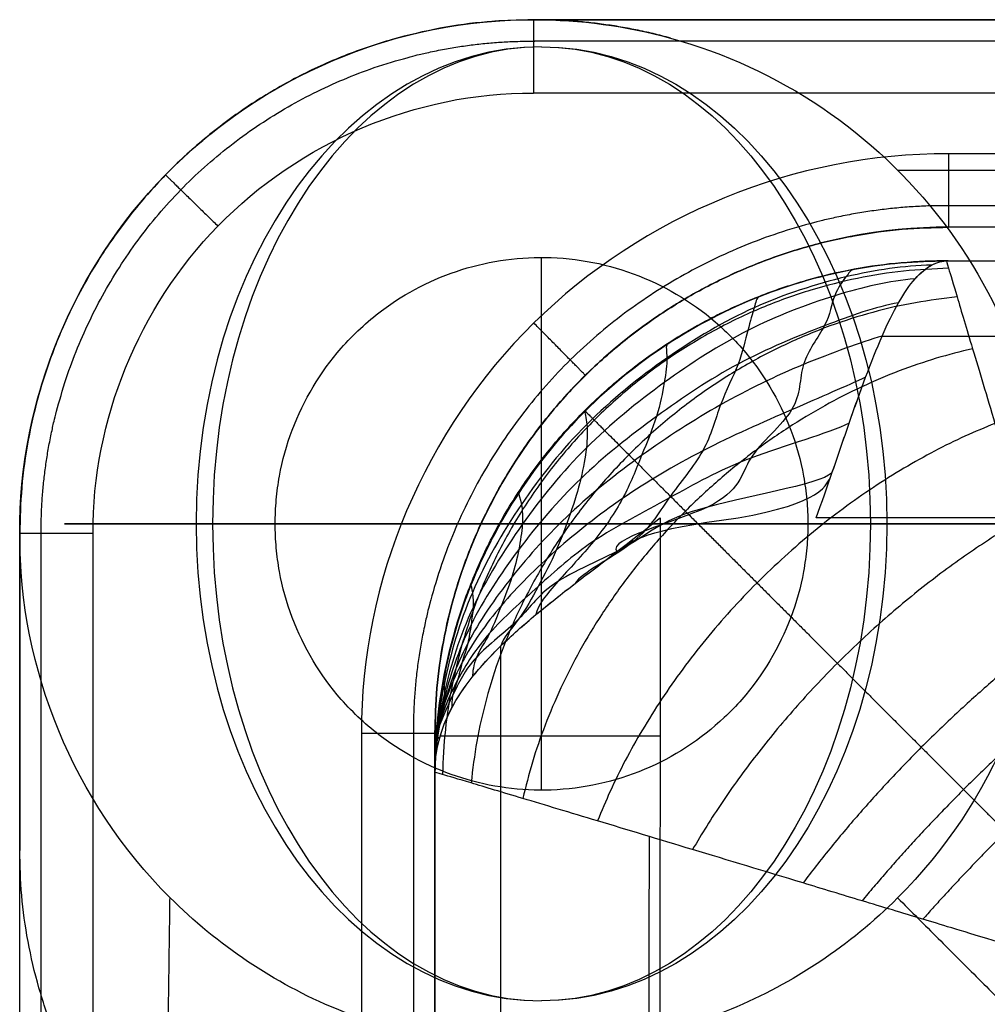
# Model space of a CAD drawing. Header units: millimetres. Extents: x -4231 to -2630, y -1831 to -1431.
# Tile 11 of 50: x -4231 to -4204, y -1458 to -1431. Entities that reach past the tile are written whole.
import ezdxf

# ---------------------------------------------------------------- set-up
doc = ezdxf.new("R2010")
doc.units = ezdxf.units.MM
for name, color, linetype, true_color in [('solide1$assis', 7, 'Continuous', 0xaeacac), ('solide1$maintien', 7, 'Continuous', 0xffffff), ('solide1$pied', 7, 'Continuous', 0xb76d09)]:
    doc.layers.add(name, color=color, linetype=linetype, true_color=true_color)

msp = doc.modelspace()

# ---------------------------------------------------------------- linework, layer by layer
at = {"layer": 'solide1$assis'}
for points, weights in [([(-4219.512, -1451.57, 981.925), (-4219.512, -1437.627, 981.925), (-4205.569, -1437.629, 981.925)], [1, 0.70707406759, 1]), ([(-4205.547, -1437.629, 939.373), (-4219.512, -1437.627, 939.373), (-4219.512, -1451.592, 939.373)], [1, 0.707074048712, 1]), ([(-4205.512, -1437.833, 985.489), (-4219.029, -1438.111, 987.872), (-4219.308, -1451.627, 985.489)], [1, 0.714460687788, 1]), ([(-4205.281, -1438.614, 989.672), (-4217.359, -1439.781, 994.115), (-4218.527, -1451.858, 989.672)], [1, 0.740747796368, 1]), ([(-4204.859, -1440.025, 993.79), (-4214.855, -1442.284, 998.997), (-4217.116, -1452.28, 993.789)], [1, 0.783338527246, 1]), ([(-4215.428, -1441.712, 981.925), (-4215.422, -1441.718, 939.683), (-4215.415, -1441.724, 897.442)], [0.853537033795, 0.853537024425, 0.853537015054]), ([(-4204.248, -1442.061, 997.619), (-4212.013, -1445.127, 1002.347), (-4215.08, -1452.892, 997.619)], [1, 0.835592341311, 1]), ([(-4203.468, -1444.651, 1000.948), (-4209.18, -1447.96, 1004.458), (-4212.49, -1453.672, 1000.947)], [1, 0.889168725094, 1]), ([(-4202.559, -1447.664, 1003.604), (-4206.508, -1450.633, 1005.724), (-4209.478, -1454.582, 1003.604)], [1, 0.936409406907, 1]), ([(-4202.071, -1449.271, 1004.642), (-4205.244, -1451.898, 1006.141), (-4207.871, -1455.07, 1004.641)], [1, 0.955877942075, 1]), ([(-4219.364, -1450.571, 895.224), (-4218.291, -1450.571, 889.231), (-4213.377, -1450.571, 889.231)], [0.925549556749, 0.750871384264, 1]), ([(-4201.572, -1450.932, 1005.488), (-4204.029, -1453.112, 1006.448), (-4206.211, -1455.569, 1005.487)], [1, 0.971923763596, 1])]:
    msp.add_rational_spline(points, weights, degree=2, dxfattribs=at)
for points, degree in [([(-4205.526, -1437.629, 897.986), (-4206.35, -1437.629, 897.941), (-4208.063, -1437.779, 897.85), (-4210.689, -1438.514, 897.714), (-4213.223, -1439.825, 897.578), (-4215.489, -1441.651, 897.442), (-4217.315, -1443.917, 897.306), (-4218.626, -1446.45, 897.169), (-4219.362, -1449.077, 897.033), (-4219.512, -1450.79, 896.942), (-4219.512, -1451.614, 896.897)], 3), ([(-4205.975, -1437.747, 896.392), (-4206.735, -1437.766, 896.257), (-4208.261, -1437.987, 896.233), (-4210.847, -1438.813, 896.273), (-4213.213, -1440.213, 896.353), (-4215.451, -1442.021, 896.46), (-4217.221, -1444.231, 896.573), (-4218.595, -1446.651, 896.697), (-4219.349, -1449.201, 896.788), (-4219.512, -1450.868, 896.838), (-4219.512, -1451.614, 896.897)], 3), ([(-4211.249, -1444.634, 889.231), (-4208.972, -1444.221, 889.231), (-4208.672, -1443.363, 889.325), (-4208.222, -1442.048, 889.786), (-4207.773, -1440.779, 890.606), (-4207.323, -1439.644, 891.75), (-4206.874, -1438.729, 893.168), (-4206.425, -1438.072, 894.754), (-4205.975, -1437.704, 896.398), (-4205.676, -1437.629, 897.47), (-4205.526, -1437.629, 897.986)], 3), ([(-4205.569, -1437.629, 981.925), (-4205.548, -1437.629, 939.955), (-4205.526, -1437.629, 897.986)], 2), ([(-4208.072, -1437.864, 897.85), (-4208.187, -1437.885, 897.402), (-4208.263, -1438.017, 896.245), (-4208.664, -1438.528, 894.514), (-4208.773, -1439.365, 892.921), (-4209.636, -1440.423, 891.518), (-4209.477, -1441.675, 890.44), (-4211.194, -1443.004, 889.669), (-4211.164, -1444.352, 889.333), (-4214.818, -1445.197, 889.344), (-4214.553, -1445.553, 889.374)], 3), ([(-4206.425, -1438.12, 894.764), (-4207.123, -1438.182, 894.571), (-4208.569, -1438.508, 894.488), (-4211.018, -1439.442, 894.657), (-4213.273, -1440.894, 894.915), (-4215.462, -1442.67, 895.302), (-4217.187, -1444.791, 895.692), (-4218.579, -1447.056, 896.139), (-4219.336, -1449.427, 896.504), (-4219.512, -1450.939, 896.747), (-4219.512, -1451.614, 896.897)], 3), ([(-4206.874, -1438.772, 893.196), (-4207.51, -1438.889, 892.972), (-4208.807, -1439.345, 892.889), (-4211.301, -1440.371, 893.146), (-4213.48, -1441.836, 893.578), (-4215.618, -1443.522, 894.191), (-4217.278, -1445.485, 894.845), (-4218.634, -1447.532, 895.583), (-4219.354, -1449.667, 896.233), (-4219.512, -1451.008, 896.664), (-4219.512, -1451.614, 896.897)], 3), ([(-4210.674, -1438.61, 897.714), (-4210.753, -1438.642, 897.327), (-4210.785, -1438.861, 896.298), (-4210.986, -1439.473, 894.644), (-4211.183, -1440.416, 893.154), (-4211.775, -1441.525, 891.791), (-4212.076, -1442.806, 890.777), (-4213.209, -1444.102, 890.017), (-4213.901, -1445.379, 889.73), (-4215.51, -1446.118, 889.75), (-4215.692, -1446.423, 889.798)], 3), ([(-4207.323, -1439.68, 891.796), (-4207.91, -1439.858, 891.574), (-4209.483, -1440.412, 891.505), (-4211.74, -1441.501, 891.805), (-4213.914, -1442.909, 892.372), (-4215.881, -1444.478, 893.166), (-4217.472, -1446.239, 894.059), (-4218.716, -1448.052, 895.054), (-4219.381, -1449.903, 895.984), (-4219.512, -1451.073, 896.591), (-4219.512, -1451.614, 896.897)], 3), ([(-4213.178, -1439.911, 897.578), (-4213.228, -1439.944, 897.256), (-4213.161, -1440.25, 896.386), (-4213.245, -1440.895, 894.909), (-4213.429, -1441.857, 893.596), (-4213.877, -1442.911, 892.355), (-4214.343, -1444.111, 891.445), (-4215.138, -1445.277, 890.72), (-4216.216, -1446.405, 890.458), (-4216.718, -1447.018, 890.447), (-4216.758, -1447.271, 890.5)], 3), ([(-4207.773, -1440.801, 890.66), (-4208.276, -1441.035, 890.469), (-4209.728, -1441.657, 890.422), (-4212.273, -1442.777, 890.765), (-4214.467, -1444.09, 891.435), (-4216.246, -1445.499, 892.35), (-4217.78, -1447.017, 893.419), (-4218.845, -1448.566, 894.604), (-4219.447, -1450.132, 895.769), (-4219.512, -1451.134, 896.529), (-4219.512, -1451.614, 896.897)], 3), ([(-4215.415, -1441.724, 897.442), (-4215.443, -1441.752, 897.184), (-4215.346, -1442.061, 896.488), (-4215.361, -1442.687, 895.284), (-4215.516, -1443.557, 894.191), (-4215.802, -1444.495, 893.139), (-4216.184, -1445.523, 892.351), (-4216.695, -1446.514, 891.712), (-4217.203, -1447.427, 891.453), (-4217.671, -1447.921, 891.43), (-4217.715, -1448.124, 891.476)], 3), ([(-4208.222, -1442.055, 889.846), (-4208.789, -1442.334, 889.708), (-4211.19, -1442.988, 889.671), (-4213.07, -1444.086, 890.039), (-4215.342, -1445.261, 890.75), (-4216.676, -1446.494, 891.743), (-4218.12, -1447.768, 892.928), (-4218.942, -1449.057, 894.247), (-4219.487, -1450.346, 895.589), (-4219.512, -1451.192, 896.477), (-4219.512, -1451.614, 896.897)], 3), ([(-4208.672, -1443.359, 889.379), (-4208.716, -1443.664, 889.307), (-4213.004, -1444.339, 889.332), (-4213.907, -1445.35, 889.728), (-4216.492, -1446.369, 890.453), (-4217.094, -1447.396, 891.454), (-4218.542, -1448.434, 892.673), (-4219.023, -1449.476, 894.034), (-4219.545, -1450.529, 895.466), (-4219.512, -1451.246, 896.436), (-4219.512, -1451.614, 896.897)], 3), ([(-4217.229, -1443.961, 897.306), (-4217.241, -1443.98, 897.112), (-4217.131, -1444.239, 896.597), (-4217.111, -1444.79, 895.689), (-4217.216, -1445.491, 894.855), (-4217.39, -1446.242, 894.045), (-4217.709, -1447.027, 893.419), (-4217.985, -1447.785, 892.906), (-4218.452, -1448.454, 892.663), (-4218.48, -1448.824, 892.638), (-4218.496, -1448.977, 892.671)], 3), ([(-4219.512, -1451.614, 896.897), (-4219.512, -1451.297, 896.404), (-4219.436, -1450.687, 895.419), (-4219.095, -1449.821, 893.987), (-4218.534, -1448.979, 892.65), (-4217.745, -1448.124, 891.439), (-4216.775, -1447.269, 890.453), (-4215.705, -1446.427, 889.752), (-4214.559, -1445.561, 889.326), (-4213.771, -1444.951, 889.231), (-4211.249, -1444.634, 889.231)], 3), ([(-4218.53, -1446.466, 897.169), (-4218.534, -1446.475, 897.04), (-4218.484, -1446.646, 896.705), (-4218.457, -1447.064, 896.12), (-4218.528, -1447.539, 895.566), (-4218.602, -1448.06, 895.026), (-4218.781, -1448.571, 894.588), (-4218.883, -1449.071, 894.224), (-4219.062, -1449.49, 894.021), (-4219.052, -1449.722, 893.985), (-4219.058, -1449.825, 894.003)], 3), ([(-4219.277, -1449.067, 897.033), (-4219.277, -1449.068, 896.97), (-4219.264, -1449.184, 896.787), (-4219.246, -1449.407, 896.501), (-4219.276, -1449.645, 896.23), (-4219.292, -1449.889, 895.974), (-4219.374, -1450.123, 895.76), (-4219.387, -1450.349, 895.576), (-4219.49, -1450.538, 895.461), (-4219.397, -1450.644, 895.421), (-4219.398, -1450.695, 895.427)], 3), ([(-4219.512, -1451.57, 981.925), (-4219.512, -1451.592, 939.411), (-4219.512, -1451.614, 896.897)], 2)]:
    msp.add_open_spline(points, degree=degree, dxfattribs=at)
for points, knots in [([(-4209.121, -1444.634, 889.231), (-4208.822, -1443.809, 889.231), (-4208.522, -1442.918, 889.419), (-4207.923, -1441.193, 890.273), (-4207.623, -1440.364, 890.941), (-4207.024, -1438.997, 892.65), (-4206.724, -1438.462, 893.686), (-4206.125, -1437.779, 895.841), (-4205.825, -1437.629, 896.955), (-4205.526, -1437.629, 897.986)], [0, 0, 0, 0, 2.894294, 2.894294, 5.788587, 5.788587, 8.682881, 8.682881, 11.577174, 11.577174, 11.577174, 11.577174]), ([(-4205.569, -1437.629, 981.925), (-4192.928, -1437.63, 981.962), (-4180.288, -1437.632, 981.998), (-4167.65, -1437.631, 982.032), (-4159.286, -1437.631, 982.054), (-4150.922, -1437.63, 982.076), (-4142.556, -1437.629, 982.097), (-4134.311, -1437.628, 982.118), (-4126.065, -1437.628, 982.138), (-4117.819, -1437.628, 982.157), (-4085.425, -1437.628, 982.234), (-4053.031, -1437.628, 982.3), (-4020.638, -1437.628, 982.361), (-3954.883, -1437.628, 982.483), (-3889.128, -1437.628, 982.586), (-3823.373, -1437.628, 982.669), (-3758.755, -1437.628, 982.751), (-3627.468, -1437.628, 982.877), (-3429.515, -1437.628, 982.944), (-3231.564, -1437.628, 982.877), (-3100.282, -1437.628, 982.75), (-3035.667, -1437.628, 982.669), (-2969.911, -1437.628, 982.585), (-2904.156, -1437.627, 982.483), (-2838.401, -1437.628, 982.36), (-2806.008, -1437.628, 982.3), (-2773.615, -1437.628, 982.233), (-2741.221, -1437.628, 982.157), (-2732.974, -1437.628, 982.138), (-2724.728, -1437.628, 982.118), (-2716.481, -1437.629, 982.097), (-2708.115, -1437.63, 982.076), (-2699.75, -1437.631, 982.054), (-2691.384, -1437.631, 982.032), (-2678.756, -1437.632, 981.998), (-2666.126, -1437.63, 981.962), (-2653.494, -1437.629, 981.925)], [13.937329, 13.937329, 13.937329, 13.937329, 51.859266, 51.859266, 51.859266, 76.954012, 76.954012, 76.954012, 101.6901, 101.6901, 101.6901, 198.870703, 198.870703, 198.870703, 396.136396, 396.136396, 396.136396, 589.989641, 789.997002, 989.996699, 1183.842521, 1183.842521, 1183.842521, 1381.107978, 1381.107978, 1381.107978, 1478.288157, 1478.288157, 1478.288157, 1503.026082, 1503.026082, 1503.026082, 1528.123947, 1528.123947, 1528.123947, 1566.01701, 1566.01701, 1566.01701, 1566.01701]), ([(-4205.569, -1437.629, 981.925), (-4205.571, -1437.628, 983.121), (-4205.528, -1437.783, 985.789), (-4205.299, -1438.556, 989.872), (-4204.868, -1439.997, 994.015), (-4204.25, -1442.056, 997.837), (-4203.468, -1444.649, 1001.133), (-4202.717, -1447.146, 1003.309), (-4202.073, -1449.259, 1004.674), (-4201.595, -1450.858, 1005.476), (-4201.132, -1452.381, 1006.111), (-4200.272, -1455.191, 1006.891), (-4199.559, -1457.584, 1006.936)], [0, 0, 0, 0, 0.869831, 1.9403, 3.109993, 4.386635, 5.760837, 7.205095, 7.941975, 8.678856, 9.318194, 9.957532, 9.957532, 9.957532, 9.957532]), ([(-4205.526, -1437.629, 897.986), (-4192.9, -1437.63, 897.986), (-4180.275, -1437.632, 897.986), (-4167.65, -1437.631, 897.986), (-4159.286, -1437.631, 897.986), (-4150.921, -1437.63, 897.986), (-4142.556, -1437.629, 897.986), (-4134.31, -1437.628, 897.986), (-4126.065, -1437.628, 897.986), (-4117.819, -1437.628, 897.986), (-4085.425, -1437.628, 897.986), (-4053.032, -1437.628, 897.986), (-4020.638, -1437.628, 897.986), (-3954.883, -1437.628, 897.986), (-3889.128, -1437.628, 897.986), (-3823.373, -1437.628, 897.986), (-3560.804, -1437.628, 897.986), (-3298.235, -1437.628, 897.986), (-3035.667, -1437.628, 897.986), (-2969.911, -1437.628, 897.986), (-2904.156, -1437.627, 897.986), (-2838.401, -1437.628, 897.986), (-2806.008, -1437.628, 897.986), (-2773.615, -1437.628, 897.986), (-2741.221, -1437.628, 897.986), (-2732.975, -1437.628, 897.986), (-2724.728, -1437.628, 897.986), (-2716.481, -1437.629, 897.986), (-2708.116, -1437.63, 897.986), (-2699.75, -1437.631, 897.986), (-2691.384, -1437.631, 897.986), (-2678.758, -1437.632, 897.986), (-2666.131, -1437.63, 897.986), (-2653.504, -1437.629, 897.986)], [13.985544, 13.985544, 13.985544, 13.985544, 51.862063, 51.862063, 51.862063, 76.956231, 76.956231, 76.956231, 101.693452, 101.693452, 101.693452, 198.873848, 198.873848, 198.873848, 396.139469, 396.139469, 396.139469, 1183.845447, 1183.845447, 1183.845447, 1381.110837, 1381.110837, 1381.110837, 1478.290804, 1478.290804, 1478.290804, 1503.029856, 1503.029856, 1503.029856, 1528.127146, 1528.127146, 1528.127146, 1566.008919, 1566.008919, 1566.008919, 1566.008919]), ([(-4219.512, -1451.614, 896.897), (-4219.512, -1450.345, 894.925), (-4218.901, -1449.276, 892.959), (-4216.529, -1446.972, 889.994), (-4214.954, -1445.903, 889.231), (-4213.376, -1444.634, 889.231)], [0, 0, 0, 0, 5.954533, 5.954533, 11.91016, 11.91016, 11.91016, 11.91016]), ([(-4213.376, -1444.634, 889.231), (-4213.377, -1446.613, 889.231), (-4213.377, -1448.592, 889.231), (-4213.377, -1450.571, 889.231), (-4213.378, -1454.657, 889.231), (-4213.379, -1458.744, 889.231), (-4213.38, -1462.83, 889.231), (-4213.382, -1470.724, 889.231), (-4213.383, -1478.618, 889.231), (-4213.385, -1486.512, 889.231), (-4213.388, -1502.753, 889.231), (-4213.391, -1518.993, 889.231), (-4213.395, -1535.233, 889.231), (-4213.403, -1567.695, 889.231), (-4213.409, -1600.156, 889.231), (-4213.416, -1632.618, 889.231), (-4213.422, -1665.095, 889.231), (-4213.43, -1697.572, 889.231), (-4213.436, -1730.049, 889.231), (-4213.439, -1746.291, 889.231), (-4213.443, -1762.534, 889.231), (-4213.446, -1778.777, 889.231), (-4213.448, -1786.668, 889.231), (-4213.449, -1794.559, 889.231), (-4213.451, -1802.45, 889.231), (-4213.452, -1806.172, 889.231), (-4213.453, -1809.893, 889.231), (-4213.453, -1813.615, 889.231)], [-382.973921, -382.973921, -382.973921, -382.973921, -377.036784, -377.036784, -377.036784, -364.778049, -364.778049, -364.778049, -341.095734, -341.095734, -341.095734, -292.374425, -292.374425, -292.374425, -194.990008, -194.990008, -194.990008, -97.559103, -97.559103, -97.559103, -48.831036, -48.831036, -48.831036, -25.158368, -25.158368, -25.158368, -13.992431, -13.992431, -13.992431, -13.992431]), ([(-2650.023, -1444.634, 889.231), (-2663.81, -1444.635, 889.231), (-2677.597, -1444.638, 889.231), (-2691.385, -1444.637, 889.231), (-2699.751, -1444.637, 889.231), (-2708.116, -1444.636, 889.231), (-2716.482, -1444.635, 889.231), (-2724.728, -1444.634, 889.231), (-2732.975, -1444.634, 889.231), (-2741.221, -1444.634, 889.231), (-2773.614, -1444.634, 889.231), (-2806.008, -1444.634, 889.231), (-2838.401, -1444.634, 889.231), (-2904.156, -1444.633, 889.231), (-2969.911, -1444.634, 889.231), (-3035.667, -1444.634, 889.231), (-3298.235, -1444.634, 889.231), (-3560.804, -1444.634, 889.231), (-3823.373, -1444.634, 889.231), (-3889.128, -1444.634, 889.231), (-3954.883, -1444.633, 889.231), (-4020.638, -1444.634, 889.231), (-4053.032, -1444.634, 889.231), (-4085.425, -1444.634, 889.231), (-4117.819, -1444.634, 889.231), (-4126.064, -1444.634, 889.231), (-4134.31, -1444.634, 889.231), (-4142.556, -1444.635, 889.231), (-4150.92, -1444.636, 889.231), (-4159.285, -1444.637, 889.231), (-4167.65, -1444.637, 889.231), (-4181.474, -1444.638, 889.231), (-4195.298, -1444.635, 889.231), (-4209.121, -1444.634, 889.231)], [-1569.489473, -1569.489473, -1569.489473, -1569.489473, -1528.127146, -1528.127146, -1528.127146, -1503.029856, -1503.029856, -1503.029856, -1478.290804, -1478.290804, -1478.290804, -1381.110837, -1381.110837, -1381.110837, -1183.845447, -1183.845447, -1183.845447, -396.139469, -396.139469, -396.139469, -198.873848, -198.873848, -198.873848, -101.693452, -101.693452, -101.693452, -76.956231, -76.956231, -76.956231, -51.862063, -51.862063, -51.862063, -10.390626, -10.390626, -10.390626, -10.390626]), ([(-4219.512, -1813.616, 981.925), (-4219.512, -1809.894, 981.936), (-4219.512, -1806.172, 981.947), (-4219.512, -1802.45, 981.956), (-4219.512, -1794.559, 981.977), (-4219.512, -1786.668, 981.994), (-4219.512, -1778.777, 982.01), (-4219.512, -1762.534, 982.044), (-4219.512, -1746.291, 982.078), (-4219.512, -1730.049, 982.109), (-4219.512, -1713.81, 982.141), (-4219.512, -1681.333, 982.191), (-4219.512, -1648.856, 982.237), (-4219.512, -1632.618, 982.238), (-4219.512, -1616.134, 982.237), (-4219.512, -1583.673, 982.19), (-4219.512, -1551.211, 982.141), (-4219.512, -1535.233, 982.109), (-4219.512, -1518.993, 982.077), (-4219.512, -1502.753, 982.043), (-4219.512, -1486.512, 982.01), (-4219.512, -1478.618, 981.994), (-4219.512, -1470.724, 981.977), (-4219.512, -1462.83, 981.956), (-4219.512, -1459.077, 981.947), (-4219.512, -1455.323, 981.936), (-4219.512, -1451.57, 981.925)], [13.978581, 13.978581, 13.978581, 13.978581, 25.144572, 25.144572, 25.144572, 48.817195, 48.817195, 48.817195, 97.545668, 97.545668, 97.545668, 146.262487, 194.976432, 194.976432, 194.976432, 244.428266, 292.360568, 292.360568, 292.360568, 341.082271, 341.082271, 341.082271, 364.764675, 364.764675, 364.764675, 376.024457, 376.024457, 376.024457, 376.024457]), ([(-4199.559, -1457.584, 1006.936), (-4201.952, -1456.87, 1006.891), (-4204.761, -1456.009, 1006.11), (-4206.284, -1455.546, 1005.476), (-4207.882, -1455.068, 1004.674), (-4209.996, -1454.423, 1003.309), (-4212.492, -1453.672, 1001.133), (-4215.085, -1452.89, 997.837), (-4217.144, -1452.271, 994.015), (-4218.585, -1451.84, 989.871), (-4219.357, -1451.612, 985.789), (-4219.512, -1451.568, 983.121), (-4219.512, -1451.57, 981.925)], [-9.957532, -9.957532, -9.957532, -9.957532, -9.318194, -8.678856, -7.941975, -7.205095, -5.760837, -4.386635, -3.109993, -1.9403, -0.869831, 0, 0, 0, 0]), ([(-4219.512, -1813.615, 896.802), (-4219.512, -1809.894, 896.803), (-4219.512, -1806.172, 896.804), (-4219.512, -1802.45, 896.805), (-4219.512, -1794.559, 896.807), (-4219.512, -1786.668, 896.809), (-4219.512, -1778.777, 896.812), (-4219.512, -1762.534, 896.816), (-4219.512, -1746.292, 896.82), (-4219.512, -1730.049, 896.824), (-4219.512, -1697.572, 896.833), (-4219.512, -1665.095, 896.841), (-4219.512, -1632.618, 896.85), (-4219.512, -1600.157, 896.858), (-4219.513, -1567.695, 896.867), (-4219.512, -1535.233, 896.875), (-4219.512, -1518.993, 896.879), (-4219.512, -1502.753, 896.884), (-4219.512, -1486.512, 896.888), (-4219.512, -1478.618, 896.89), (-4219.512, -1470.724, 896.892), (-4219.512, -1462.83, 896.894), (-4219.512, -1459.091, 896.895), (-4219.512, -1455.353, 896.896), (-4219.512, -1451.614, 896.897)], [13.992431, 13.992431, 13.992431, 13.992431, 25.158368, 25.158368, 25.158368, 48.831036, 48.831036, 48.831036, 97.559103, 97.559103, 97.559103, 194.990008, 194.990008, 194.990008, 292.374425, 292.374425, 292.374425, 341.095734, 341.095734, 341.095734, 364.778049, 364.778049, 364.778049, 375.993803, 375.993803, 375.993803, 375.993803])]:
    msp.add_open_spline(points, degree=3, knots=knots, dxfattribs=at)
for points, weights, knots in [([(-4207.323, -1439.68, 891.796), (-4194.099, -1439.682, 891.796), (-4180.874, -1439.684, 891.796), (-4167.65, -1439.683, 891.796), (-4159.286, -1439.683, 891.796), (-4150.921, -1439.682, 891.796), (-4142.556, -1439.681, 891.796), (-4134.31, -1439.68, 891.796), (-4126.064, -1439.68, 891.796), (-4117.819, -1439.68, 891.796), (-4085.425, -1439.68, 891.796), (-4053.032, -1439.68, 891.796), (-4020.638, -1439.68, 891.796), (-3954.883, -1439.679, 891.796), (-3889.128, -1439.68, 891.796), (-3823.373, -1439.68, 891.796), (-3560.804, -1439.68, 891.796), (-3298.235, -1439.68, 891.796), (-3035.667, -1439.68, 891.796), (-2969.911, -1439.68, 891.796), (-2904.156, -1439.679, 891.796), (-2838.401, -1439.68, 891.796), (-2806.008, -1439.68, 891.796), (-2773.615, -1439.68, 891.796), (-2741.221, -1439.68, 891.796), (-2732.975, -1439.68, 891.796), (-2724.728, -1439.68, 891.796), (-2716.482, -1439.681, 891.796), (-2708.116, -1439.682, 891.796), (-2699.75, -1439.683, 891.796), (-2691.385, -1439.683, 891.796), (-2678.178, -1439.684, 891.796), (-2664.971, -1439.682, 891.796), (-2651.763, -1439.68, 891.796)], [0.853553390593, 0.853553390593, 0.853553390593, 0.853553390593, 0.853553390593, 0.853553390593, 0.853553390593, 0.853553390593, 0.853553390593, 0.853553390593, 0.853553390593, 0.853553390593, 0.853553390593, 0.853553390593, 0.853553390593, 0.853553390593, 0.853553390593, 0.853553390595, 0.853553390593, 0.853553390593, 0.853553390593, 0.853553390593, 0.853553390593, 0.853553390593, 0.853553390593, 0.853553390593, 0.853553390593, 0.853553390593, 0.853553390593, 0.853553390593, 0.853553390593, 0.853553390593, 0.853553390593, 0.853553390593], [12.188085, 12.188085, 12.188085, 12.188085, 51.862063, 51.862063, 51.862063, 76.956231, 76.956231, 76.956231, 101.693452, 101.693452, 101.693452, 198.873848, 198.873848, 198.873848, 396.139469, 396.139469, 396.139469, 1183.845447, 1183.845447, 1183.845447, 1381.110837, 1381.110837, 1381.110837, 1478.290804, 1478.290804, 1478.290804, 1503.029856, 1503.029856, 1503.029856, 1528.127146, 1528.127146, 1528.127146, 1567.749196, 1567.749196, 1567.749196, 1567.749196]), ([(-4215.428, -1441.712, 981.925), (-4215.428, -1441.711, 983.466), (-4215.228, -1441.911, 986.888), (-4214.278, -1442.862, 991.849), (-4212.692, -1444.448, 996.361), (-4210.713, -1446.427, 1000.004), (-4208.525, -1448.616, 1002.768), (-4206.63, -1450.511, 1004.417), (-4205.107, -1452.034, 1005.399), (-4204.01, -1453.132, 1005.955), (-4202.977, -1454.165, 1006.38), (-4201.112, -1456.031, 1006.857), (-4199.559, -1457.584, 1006.936)], [0.853537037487, 0.85357598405, 0.856424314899, 0.869767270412, 0.891953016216, 0.918725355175, 0.945786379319, 0.965358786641, 0.978224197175, 0.985904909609, 0.99171093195, 0.994486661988, 0.995644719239], [0, 0, 0, 0, 0.869831, 1.9403, 3.109993, 4.386635, 5.760837, 7.205095, 7.941975, 8.678856, 9.318194, 9.957532, 9.957532, 9.957532, 9.957532]), ([(-4217.737, -1813.615, 891.449), (-4217.737, -1809.894, 891.449), (-4217.737, -1806.172, 891.449), (-4217.737, -1802.45, 891.45), (-4217.736, -1794.559, 891.45), (-4217.736, -1786.668, 891.451), (-4217.735, -1778.777, 891.451), (-4217.734, -1762.534, 891.453), (-4217.733, -1746.292, 891.454), (-4217.732, -1730.049, 891.455), (-4217.731, -1697.572, 891.458), (-4217.728, -1665.095, 891.46), (-4217.726, -1632.618, 891.463), (-4217.725, -1600.156, 891.465), (-4217.723, -1567.695, 891.468), (-4217.72, -1535.233, 891.47), (-4217.719, -1518.993, 891.471), (-4217.718, -1502.753, 891.473), (-4217.717, -1486.512, 891.474), (-4217.717, -1478.618, 891.474), (-4217.716, -1470.724, 891.475), (-4217.716, -1462.83, 891.476), (-4217.716, -1458.744, 891.476), (-4217.715, -1454.657, 891.476), (-4217.715, -1450.571, 891.477), (-4217.715, -1449.755, 891.477), (-4217.715, -1448.94, 891.477), (-4217.715, -1448.124, 891.477)], [0.853553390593, 0.853553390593, 0.853553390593, 0.853553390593, 0.853553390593, 0.853553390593, 0.853553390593, 0.853553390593, 0.853553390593, 0.853553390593, 0.853553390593, 0.853553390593, 0.853553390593, 0.853553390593, 0.853553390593, 0.853553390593, 0.853553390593, 0.853553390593, 0.853553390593, 0.853553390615, 0.853553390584, 0.853553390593, 0.853553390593, 0.853553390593, 0.853553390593, 0.853553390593, 0.853553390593, 0.853553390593], [13.992431, 13.992431, 13.992431, 13.992431, 25.158368, 25.158368, 25.158368, 48.831036, 48.831036, 48.831036, 97.559103, 97.559103, 97.559103, 194.990008, 194.990008, 194.990008, 292.374425, 292.374425, 292.374425, 341.095734, 341.095734, 341.095734, 364.778049, 364.778049, 364.778049, 377.036784, 377.036784, 377.036784, 379.483862, 379.483862, 379.483862, 379.483862]), ([(-4213.667, -1811.883, 999.586), (-4213.67, -1808.749, 999.593), (-4213.672, -1805.614, 999.599), (-4213.675, -1802.479, 999.604), (-4213.68, -1794.586, 999.617), (-4213.686, -1786.693, 999.627), (-4213.691, -1778.8, 999.637), (-4213.701, -1762.562, 999.657), (-4213.71, -1746.319, 999.68), (-4213.719, -1730.071, 999.701), (-4213.728, -1713.833, 999.722), (-4213.744, -1681.359, 999.752), (-4213.752, -1648.869, 999.787), (-4213.752, -1632.618, 999.787), (-4213.752, -1616.121, 999.786), (-4213.744, -1583.646, 999.751), (-4213.728, -1551.188, 999.722), (-4213.719, -1535.212, 999.701), (-4213.71, -1518.966, 999.68), (-4213.701, -1502.725, 999.657), (-4213.691, -1486.489, 999.637), (-4213.686, -1478.593, 999.627), (-4213.68, -1470.697, 999.617), (-4213.675, -1462.801, 999.604), (-4213.672, -1459.639, 999.599), (-4213.67, -1456.478, 999.593), (-4213.667, -1453.317, 999.586)], [0.8538850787, 0.85394603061, 0.854005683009, 0.854063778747, 0.854210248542, 0.85434626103, 0.854472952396, 0.854733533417, 0.854961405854, 0.855174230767, 0.855386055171, 0.855790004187, 0.856004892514, 0.856004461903, 0.856003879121, 0.855784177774, 0.855379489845, 0.85517086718, 0.854957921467, 0.854730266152, 0.854470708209, 0.854344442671, 0.854209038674, 0.854063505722, 0.854005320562, 0.853945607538, 0.853884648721], [15.74508, 15.74508, 15.74508, 15.74508, 25.144572, 25.144572, 25.144572, 48.817195, 48.817195, 48.817195, 97.545668, 97.545668, 97.545668, 146.262487, 194.976432, 194.976432, 194.976432, 244.428266, 292.360568, 292.360568, 292.360568, 341.082271, 341.082271, 341.082271, 364.764675, 364.764675, 364.764675, 374.24318, 374.24318, 374.24318, 374.24318])]:
    msp.add_rational_spline(points, weights, degree=3, knots=knots, dxfattribs=at)
at = {"layer": 'solide1$maintien'}
for p, q in [((-4216.607, -1452.054, 556.934), (-4216.607, -1437.537, 556.934)), ((-4223.866, -1444.796, 556.934), (-4209.349, -1444.796, 556.934))]:
    msp.add_line(p, q, dxfattribs=at)
at = {"layer": 'solide1$maintien', "extrusion": (0.689655, 0, 0.724138)}
msp.add_arc((-1444.796, 3444.933, -2496.9), 12.998, 0, 180, dxfattribs=at)
at = {"layer": 'solide1$maintien', "extrusion": (-0.724138, 0, 0.689655)}
msp.add_arc((1444.796, -2496.9, 3444.933), 12.998, 180, 0, dxfattribs=at)
at = {"layer": 'solide1$maintien', "extrusion": (-0.689655, 0, -0.724138)}
msp.add_arc((1444.796, 3444.933, 2496.9), 12.998, 180, 0, dxfattribs=at)
at = {"layer": 'solide1$maintien', "extrusion": (0.724138, 0, -0.689655)}
msp.add_arc((-1444.796, -2496.9, -3444.933), 12.998, 0, 180, dxfattribs=at)
at = {"layer": 'solide1$maintien', "extrusion": (0, -1, 0)}
for start, end in [(316.3972, 236.051), (303.949, 316.3972)]:
    msp.add_arc((-4216.607, 567.716, 1444.796), 12.998, start, end, dxfattribs=at)
at = {"layer": 'solide1$maintien'}
msp.add_open_spline([(-4220.964, -1438.991, 556.934), (-4221.366, -1439.292, 556.934), (-4221.735, -1439.634, 556.934), (-4222.066, -1440.011, 556.934), (-4222.641, -1440.668, 556.934), (-4223.093, -1441.423, 556.934), (-4223.554, -1442.648, 556.934), (-4223.671, -1443.068, 556.934), (-4223.788, -1443.711, 556.934), (-4223.817, -1443.927, 556.934), (-4223.846, -1444.252, 556.934), (-4223.854, -1444.361, 556.934), (-4223.863, -1444.578, 556.934), (-4223.866, -1444.687, 556.934), (-4223.866, -1444.796, 556.934), (-4223.866, -1444.905, 556.934), (-4223.863, -1445.013, 556.934), (-4223.854, -1445.231, 556.934), (-4223.846, -1445.34, 556.934), (-4223.817, -1445.665, 556.934), (-4223.788, -1445.881, 556.934), (-4223.671, -1446.523, 556.934), (-4223.554, -1446.944, 556.934), (-4223.093, -1448.169, 556.934), (-4222.641, -1448.924, 556.934), (-4222.066, -1449.58, 556.934), (-4221.735, -1449.958, 556.934), (-4221.366, -1450.3, 556.934), (-4220.964, -1450.601, 556.934), (-4220.305, -1451.096, 556.934), (-4219.566, -1451.475, 556.934), (-4217.992, -1451.969, 556.934), (-4217.168, -1452.079, 556.934), (-4216.344, -1452.05, 556.934), (-4214.584, -1451.986, 556.934), (-4212.907, -1451.284, 556.934), (-4211.625, -1450.075, 556.934), (-4211.459, -1449.918, 556.934), (-4211.3, -1449.753, 556.934), (-4211.149, -1449.58, 556.934), (-4210.573, -1448.924, 556.934), (-4210.121, -1448.169, 556.934), (-4209.66, -1446.944, 556.934), (-4209.544, -1446.523, 556.934), (-4209.427, -1445.881, 556.934), (-4209.398, -1445.665, 556.934), (-4209.368, -1445.34, 556.934), (-4209.361, -1445.231, 556.934), (-4209.351, -1445.013, 556.934), (-4209.349, -1444.905, 556.934), (-4209.349, -1444.796, 556.934), (-4209.349, -1444.687, 556.934), (-4209.351, -1444.578, 556.934), (-4209.361, -1444.361, 556.934), (-4209.368, -1444.252, 556.934), (-4209.398, -1443.927, 556.934), (-4209.427, -1443.711, 556.934), (-4209.544, -1443.068, 556.934), (-4209.66, -1442.648, 556.934), (-4210.121, -1441.423, 556.934), (-4210.573, -1440.668, 556.934), (-4211.149, -1440.011, 556.934), (-4211.3, -1439.839, 556.934), (-4211.459, -1439.674, 556.934), (-4211.625, -1439.517, 556.934), (-4212.907, -1438.308, 556.934), (-4214.584, -1437.606, 556.934), (-4216.344, -1437.542, 556.934), (-4217.168, -1437.512, 556.934), (-4217.992, -1437.623, 556.934), (-4219.566, -1438.116, 556.934), (-4220.305, -1438.495, 556.934), (-4220.964, -1438.991, 556.934)], degree=3, knots=[0, 0, 0, 0, 1.507076, 1.507076, 1.507076, 4.130067, 4.130067, 5.438906, 5.438906, 6.092994, 6.092994, 6.419997, 6.419997, 6.747, 6.747, 6.747, 7.074002, 7.074002, 7.401005, 7.401005, 8.055093, 8.055093, 9.363932, 9.363932, 11.986924, 11.986924, 11.986924, 13.493999, 13.493999, 13.493999, 15.974206, 15.974206, 18.454413, 18.454413, 18.454413, 23.795753, 23.795753, 23.795753, 24.483301, 24.483301, 24.483301, 27.106292, 27.106292, 28.415131, 28.415131, 29.069219, 29.069219, 29.396222, 29.396222, 29.723225, 29.723225, 29.723225, 30.050228, 30.050228, 30.37723, 30.37723, 31.031319, 31.031319, 32.340157, 32.340157, 34.963149, 34.963149, 34.963149, 35.650696, 35.650696, 35.650696, 40.992036, 40.992036, 40.992036, 43.472243, 43.472243, 45.952451, 45.952451, 45.952451, 45.952451], dxfattribs=at)
at = {"layer": 'solide1$pied'}
for p, q in [((-4205.512, -1436.714, 887.375), (-4205.512, -1436.714, 904.978)), ((-4141.329, -1436.714, 887.375), (-4205.512, -1436.714, 887.375)), ((-4215.411, -1440.752, 904.978), (-4215.411, -1440.752, 887.375)), ((-4230.829, -1631.061, 904.978), (-4230.829, -1445.063, 904.978)), ((-4230.829, -1445.063, 735.789), (-4230.829, -1453.701, 735.789)), ((-4228.829, -1631.061, 906.934), (-4228.829, -1445.063, 906.934)), ((-4221.512, -1450.501, 906.934), (-4221.512, -1631.061, 906.934)), ((-4219.512, -1450.501, 887.375), (-4219.512, -1450.501, 904.978)), ((-4219.512, -1450.501, 887.375), (-4219.512, -1812.911, 887.375)), ((-4219.512, -1450.501, 904.978), (-4219.512, -1631.061, 904.978)), ((-4219.512, -1812.911, 897.154), (-4219.512, -1450.501, 897.154))]:
    msp.add_line(p, q, dxfattribs=at)
for points, knots in [([(-4230.829, -1445.063, 904.978), (-4230.853, -1441.454, 904.978), (-4227.842, -1434.159, 904.978), (-4220.559, -1431.033, 904.978), (-4216.827, -1431.06, 904.978), (-4216.827, -1431.06, 904.978), (-4216.827, -1431.06, 904.978), (-4216.827, -1431.06, 904.978)], [-0.000026, -0.000026, -0.000026, -0.000026, 9.271073, 18.85283, 18.85283, 18.85283, 18.852835, 18.852835, 18.852835, 18.852835]), ([(-4230.829, -1445.063, 565.117), (-4230.829, -1441.349, 565.117), (-4229.354, -1437.787, 565.117), (-4225.428, -1433.861, 565.117), (-4223.884, -1432.83, 565.117), (-4220.487, -1431.423, 565.117), (-4218.666, -1431.06, 565.117), (-4216.826, -1431.06, 565.117)], [0, 0, 0, 0, 11.228518, 11.228518, 16.789372, 16.789372, 22.350226, 22.350226, 22.350226, 22.350226]), ([(-4216.803, -1431.06, 565.117), (-4216.801, -1431.06, 565.174), (-4216.798, -1431.06, 565.231), (-4216.795, -1431.06, 565.288), (-4212.594, -1431.061, 652.367), (-4208.393, -1431.061, 739.446), (-4204.192, -1431.061, 826.526), (-4203.793, -1431.061, 834.922), (-4199.157, -1431.061, 851.566), (-4183.501, -1431.061, 869.607), (-4164.339, -1431.061, 879.467), (-4151.606, -1431.061, 881.498), (-4145.271, -1431.061, 881.494), (-3928.373, -1431.061, 881.498), (-3711.475, -1431.06, 881.502), (-3494.577, -1431.06, 881.505), (-3487.258, -1431.06, 881.509), (-3472.593, -1431.061, 878.805), (-3453.047, -1431.061, 866.854), (-3439.237, -1431.061, 848.013), (-3435.725, -1431.061, 832.552), (-3435.588, -1431.061, 824.839), (-3434.003, -1431.061, 738.265), (-3432.418, -1431.061, 651.691), (-3430.833, -1431.06, 565.117)], [-0.174576, -0.174576, -0.174576, -0.174576, 0.000114, 0.000114, 0.000114, 267.419053, 267.419053, 267.419053, 293.208052, 319.072188, 338.295137, 357.29331, 357.29331, 357.29331, 1007.98784, 1007.98784, 1007.98784, 1029.944128, 1051.994008, 1075.940586, 1099.606876, 1099.606876, 1099.606876, 1365.221102, 1365.221102, 1365.221102, 1365.221102]), ([(-4216.826, -1431.06, 565.117), (-4216.826, -1431.061, 622.008), (-4216.827, -1431.06, 678.898), (-4216.827, -1431.061, 735.789), (-4216.827, -1431.06, 792.185), (-4216.827, -1431.061, 848.582), (-4216.827, -1431.06, 904.978)], [0.484856, 0.484856, 0.484856, 0.484856, 175.000116, 175.000116, 175.000116, 348.000061, 348.000061, 348.000061, 348.000061]), ([(-4216.827, -1431.061, 859.096), (-4209.227, -1431.061, 859.057), (-4200.978, -1431.061, 859.014), (-4192.854, -1431.061, 858.97), (-4192.036, -1431.061, 858.966)], [-4218.892973, -4218.892973, -4218.892973, -4218.892973, -4198.829487, -4196.579042, -4196.579042, -4196.579042, -4196.579042]), ([(-4216.826, -1431.06, 899.699), (-4210.518, -1431.06, 899.674), (-4186.539, -1431.06, 899.578), (-4163.244, -1431.061, 899.499), (-4146.222, -1431.061, 899.447)], [-4216.479157, -4216.479157, -4216.479157, -4216.479157, -4198.829487, -4148.263687, -4148.263687, -4148.263687, -4148.263687]), ([(-4216.803, -1431.06, 565.117), (-4215.549, -1431.061, 565.117), (-4214.299, -1431.229, 565.117), (-4213.09, -1431.562, 565.117), (-4210.136, -1432.374, 565.117), (-4207.53, -1434.131, 565.117), (-4203.814, -1439.001, 565.117), (-4202.807, -1441.979, 565.117), (-4202.807, -1445.042, 565.117)], [0.000427, 0.000427, 0.000427, 0.000427, 3.770457, 3.770457, 3.770457, 13.039749, 13.039749, 22.310063, 22.310063, 22.310063, 22.310063]), ([(-4228.829, -1445.063, 906.934), (-4228.849, -1441.97, 906.934), (-4226.269, -1435.716, 906.934), (-4220.026, -1433.037, 906.934), (-4216.827, -1433.06, 906.934), (-4216.827, -1433.06, 906.934), (-4216.827, -1433.06, 906.934), (-4216.827, -1433.06, 906.934)], [-0.000026, -0.000026, -0.000026, -0.000026, 9.271073, 18.85283, 18.85283, 18.85283, 18.852835, 18.852835, 18.852835, 18.852835]), ([(-4205.512, -1434.714, 906.934), (-4209.686, -1434.688, 906.934), (-4217.985, -1438.096, 906.934), (-4221.543, -1446.344, 906.934), (-4221.512, -1450.501, 906.934)], [0, 0, 0, 0, 12.520564, 24.965394, 24.965394, 24.965394, 24.965394]), ([(-4205.512, -1436.714, 904.978), (-4209.172, -1436.69, 904.978), (-4216.441, -1439.682, 904.978), (-4219.538, -1446.879, 904.978), (-4219.512, -1450.501, 904.978)], [0, 0, 0, 0, 12.520564, 24.965394, 24.965394, 24.965394, 24.965394]), ([(-4230.829, -1445.063, 565.117), (-4230.829, -1445.063, 622.008), (-4230.829, -1445.063, 678.898), (-4230.829, -1445.063, 735.789), (-4230.829, -1445.063, 792.185), (-4230.829, -1445.063, 848.582), (-4230.829, -1445.063, 904.978)], [0.48449, 0.48449, 0.48449, 0.48449, 175.000116, 175.000116, 175.000116, 347.999972, 347.999972, 347.999972, 347.999972]), ([(-4230.829, -1631.061, 880.524), (-4230.829, -1592.913, 880.606), (-4230.829, -1554.766, 880.688), (-4230.829, -1516.618, 880.771), (-4230.829, -1509.498, 880.788), (-4230.829, -1498.539, 878.811), (-4230.829, -1485.238, 872.301), (-4230.829, -1473.264, 863.198), (-4230.829, -1462.221, 848.077), (-4230.829, -1458.643, 833.737), (-4230.829, -1458.285, 826.499), (-4230.829, -1456.757, 796.262), (-4230.829, -1455.229, 766.026), (-4230.829, -1453.701, 735.789), (-4230.829, -1450.827, 678.898), (-4230.829, -1447.953, 622.008), (-4230.829, -1445.078, 565.117)], [469.724503, 469.724503, 469.724503, 469.724503, 584.167226, 584.167226, 584.167226, 605.525993, 617.047858, 628.569722, 650.799805, 673.029888, 673.029888, 673.029888, 765.896546, 765.896546, 765.896546, 940.625512, 940.625512, 940.625512, 940.625512]), ([(-4216.841, -1459.084, 565.117), (-4218.68, -1459.084, 565.117), (-4220.5, -1458.721, 565.117), (-4223.895, -1457.312, 565.117), (-4225.437, -1456.279, 565.117), (-4229.358, -1452.351, 565.117), (-4230.829, -1448.79, 565.117), (-4230.829, -1445.078, 565.117)], [0, 0, 0, 0, 5.559132, 5.559132, 11.118168, 11.118168, 22.341121, 22.341121, 22.341121, 22.341121]), ([(-4202.807, -1445.099, 565.117), (-4202.807, -1448.808, 565.117), (-4204.277, -1452.366, 565.117), (-4208.2, -1456.289, 565.117), (-4209.742, -1457.318, 565.117), (-4213.135, -1458.722, 565.117), (-4214.954, -1459.084, 565.117), (-4216.791, -1459.084, 565.117)], [0, 0, 0, 0, 11.216337, 11.216337, 16.770351, 16.770351, 22.324174, 22.324174, 22.324174, 22.324174])]:
    msp.add_open_spline(points, degree=3, knots=knots, dxfattribs=at)
for points, weights in [([(-4216.827, -1431.061, 735.789), (-4230.829, -1431.061, 735.789), (-4230.829, -1445.063, 735.789)], [1, 0.707106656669, 1]), ([(-4216.827, -1431.06, 904.978), (-4216.827, -1431.06, 906.934), (-4216.827, -1433.06, 906.934)], [1, 0.707101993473, 1]), ([(-4216.827, -1431.06, 904.978), (-4216.827, -1431.06, 906.934), (-4216.827, -1433.06, 906.934)], [1, 0.707101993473, 1]), ([(-4213.09, -1431.562, 565.117), (-4214.909, -1431.06, 565.201), (-4216.796, -1431.06, 565.288)], [0.913183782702, 0.947002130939, 1]), ([(-4159.329, -1431.646, 906.361), (-4188.078, -1431.646, 906.361), (-4216.827, -1431.646, 906.361)], [0.853549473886, 0.85354930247, 0.853549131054]), ([(-4205.512, -1434.714, 906.934), (-4205.512, -1436.714, 906.934), (-4205.512, -1436.714, 904.978)], [1, 0.707106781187, 1]), ([(-4226.858, -1435.287, 904.978), (-4226.858, -1435.287, 906.934), (-4225.426, -1436.684, 906.934)], [1, 0.707103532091, 1]), ([(-4205.512, -1436.714, 887.375), (-4219.512, -1436.714, 887.375), (-4219.512, -1450.501, 887.375)], [1, 0.707106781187, 1]), ([(-4219.512, -1450.501, 897.154), (-4219.512, -1436.714, 897.154), (-4205.512, -1436.714, 897.154)], [1, 0.707106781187, 1]), ([(-4215.414, -1440.749, 904.978), (-4215.414, -1440.749, 906.934), (-4216.818, -1439.323, 906.934)], [1, 0.707106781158, 1]), ([(-4228.829, -1445.063, 906.934), (-4230.829, -1445.063, 906.934), (-4230.829, -1445.063, 904.978)], [1, 0.707106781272, 1]), ([(-4221.512, -1450.501, 906.934), (-4219.512, -1450.501, 906.934), (-4219.512, -1450.501, 904.978)], [1, 0.707106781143, 1]), ([(-4217.226, -1467.29, 735.162), (-4230.829, -1467.29, 735.162), (-4230.829, -1453.701, 735.789)], [1, 0.707106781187, 1])]:
    msp.add_rational_spline(points, weights, degree=2, dxfattribs=at)
for points, degree in [([(-4216.828, -1431.061, 817.871), (-4212.702, -1431.061, 817.856), (-4208.634, -1431.061, 817.842), (-4204.613, -1431.061, 817.828)], 3), ([(-4216.828, -1431.061, 653.704), (-4215.389, -1431.061, 653.709), (-4213.958, -1431.061, 653.713), (-4212.533, -1431.061, 653.718)], 3), ([(-4159.329, -1431.06, 904.978), (-4188.078, -1431.06, 904.978), (-4216.827, -1431.06, 904.978)], 2), ([(-4216.827, -1431.061, 776.835), (-4213.375, -1431.061, 776.828), (-4209.965, -1431.061, 776.821), (-4206.591, -1431.061, 776.814)], 3), ([(-4216.827, -1431.061, 735.788), (-4214.048, -1431.061, 735.788), (-4211.297, -1431.061, 735.788), (-4208.571, -1431.061, 735.787)], 3), ([(-4216.827, -1431.061, 694.741), (-4214.72, -1431.061, 694.745), (-4212.628, -1431.061, 694.749), (-4210.551, -1431.061, 694.752)], 3), ([(-4216.827, -1431.061, 612.472), (-4216.056, -1431.061, 612.476), (-4215.287, -1431.061, 612.479), (-4214.519, -1431.061, 612.483)], 3), ([(-4216.803, -1431.06, 565.117), (-4216.811, -1431.06, 565.117), (-4216.819, -1431.06, 565.117), (-4216.826, -1431.06, 565.117)], 3), ([(-4216.826, -1431.061, 571.897), (-4216.71, -1431.061, 571.898), (-4216.593, -1431.061, 571.898), (-4216.477, -1431.061, 571.899)], 3), ([(-4159.329, -1433.06, 906.934), (-4188.078, -1433.06, 906.934), (-4216.827, -1433.06, 906.934)], 2), ([(-4159.329, -1434.714, 906.934), (-4182.421, -1434.714, 906.934), (-4205.512, -1434.714, 906.934)], 2), ([(-4159.329, -1436.128, 906.361), (-4182.421, -1436.128, 906.361), (-4205.512, -1436.128, 906.361)], 2), ([(-4159.329, -1436.714, 904.978), (-4182.421, -1436.714, 904.978), (-4205.512, -1436.714, 904.978)], 2), ([(-4230.829, -1445.063, 565.117), (-4230.829, -1445.07, 565.117), (-4230.829, -1445.078, 565.117)], 2), ([(-4230.244, -1631.061, 906.361), (-4230.244, -1538.062, 906.361), (-4230.244, -1445.063, 906.361)], 2), ([(-4220.098, -1450.501, 906.361), (-4220.098, -1540.781, 906.361), (-4220.098, -1631.061, 906.361)], 2)]:
    msp.add_open_spline(points, degree=degree, dxfattribs=at)
for points, weights, knots in [([(-4230.244, -1445.063, 906.361), (-4230.266, -1441.605, 906.361), (-4227.381, -1434.615, 906.361), (-4220.403, -1431.62, 906.361), (-4216.827, -1431.646, 906.361), (-4216.827, -1431.646, 906.361), (-4216.827, -1431.646, 906.361), (-4216.827, -1431.646, 906.361)], [0.853553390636, 0.85355280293, 0.853551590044, 0.853551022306, 0.853550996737, 0.853550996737, 0.853550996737, 0.853550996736], [-0.000026, -0.000026, -0.000026, -0.000026, 9.271073, 18.85283, 18.85283, 18.85283, 18.852835, 18.852835, 18.852835, 18.852835]), ([(-4226.728, -1435.162, 565.117), (-4226.728, -1435.162, 622.008), (-4226.728, -1435.161, 678.898), (-4226.728, -1435.162, 735.789), (-4226.728, -1435.161, 792.185), (-4226.728, -1435.162, 848.582), (-4226.728, -1435.161, 904.978)], [0.853553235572, 0.853553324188, 0.853553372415, 0.853553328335, 0.853553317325, 0.853553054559, 0.853552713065], [0.48441, 0.48441, 0.48441, 0.48441, 175.000116, 175.000116, 175.000116, 348.000329, 348.000329, 348.000329, 348.000329]), ([(-4206.906, -1435.156, 565.117), (-4202.709, -1435.156, 652.101), (-4198.511, -1435.157, 739.086), (-4194.314, -1435.157, 826.07), (-4193.982, -1435.157, 833.058), (-4190.123, -1435.157, 846.912), (-4177.092, -1435.157, 861.928), (-4161.143, -1435.157, 870.135), (-4150.544, -1435.158, 871.825), (-4145.272, -1435.158, 871.822), (-3928.374, -1435.159, 871.823), (-3711.475, -1435.159, 871.824), (-3494.577, -1435.16, 871.825), (-3488.486, -1435.16, 871.828), (-3476.282, -1435.16, 869.577), (-3460.015, -1435.161, 859.631), (-3448.522, -1435.161, 843.951), (-3445.599, -1435.161, 831.084), (-3445.485, -1435.161, 824.665), (-3443.902, -1435.162, 738.149), (-3442.319, -1435.162, 651.633), (-3440.736, -1435.162, 565.117)], [0.853553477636, 0.853553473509, 0.853553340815, 0.853553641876, 0.853553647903, 0.853553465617, 0.853553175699, 0.85355393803, 0.85355408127, 0.853554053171, 0.853554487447, 0.853554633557, 0.853554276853, 0.853554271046, 0.853554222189, 0.853554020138, 0.853553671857, 0.853553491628, 0.853553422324, 0.853553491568, 0.853553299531, 0.853553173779], [0.291524, 0.291524, 0.291524, 0.291524, 267.419053, 267.419053, 267.419053, 293.208052, 319.072188, 338.295137, 357.29331, 357.29331, 357.29331, 1007.98784, 1007.98784, 1007.98784, 1029.944128, 1051.994008, 1075.940586, 1099.606876, 1099.606876, 1099.606876, 1365.043229, 1365.043229, 1365.043229, 1365.043229]), ([(-4205.512, -1436.128, 906.361), (-4209.323, -1436.104, 906.361), (-4216.893, -1439.218, 906.361), (-4220.126, -1446.722, 906.361), (-4220.098, -1450.501, 906.361)], [0.853553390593, 0.853553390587, 0.853553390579, 0.853553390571, 0.853553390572], [0, 0, 0, 0, 12.520564, 24.965394, 24.965394, 24.965394, 24.965394]), ([(-4227.023, -1631.061, 871.537), (-4226.999, -1592.913, 871.562), (-4226.974, -1554.766, 871.586), (-4226.949, -1516.618, 871.61), (-4226.946, -1510.643, 871.618), (-4226.94, -1501.45, 869.949), (-4226.933, -1490.301, 864.476), (-4226.925, -1480.268, 856.832), (-4226.916, -1471.026, 844.145), (-4226.909, -1468.042, 832.126), (-4226.905, -1467.748, 826.062), (-4226.885, -1466.269, 795.823), (-4226.865, -1464.79, 765.584), (-4226.845, -1463.31, 735.345), (-4226.807, -1460.534, 678.603), (-4226.77, -1457.758, 621.86), (-4226.732, -1454.982, 565.117)], [0.853553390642, 0.853553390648, 0.853553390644, 0.853553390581, 0.853553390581, 0.853553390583, 0.853553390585, 0.853553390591, 0.853553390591, 0.853553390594, 0.853553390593, 0.853553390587, 0.853553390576, 0.853553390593, 0.853553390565, 0.853553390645, 0.853553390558], [469.724503, 469.724503, 469.724503, 469.724503, 584.167226, 584.167226, 584.167226, 605.525993, 617.047858, 628.569722, 650.799805, 673.029888, 673.029888, 673.029888, 765.896546, 765.896546, 765.896546, 940.158599, 940.158599, 940.158599, 940.158599]), ([(-4206.901, -1454.989, 565.117), (-4202.71, -1459.18, 651.95), (-4198.519, -1463.371, 738.782), (-4194.329, -1467.562, 825.615), (-4194.289, -1467.601, 826.438), (-4194.186, -1467.705, 827.709), (-4193.925, -1467.965, 829.676), (-4193.474, -1468.417, 832.197), (-4192.576, -1469.315, 835.589), (-4191.32, -1470.571, 838.882), (-4190.119, -1471.771, 841.431), (-4189.12, -1472.77, 843.305), (-4188.014, -1473.877, 845.152), (-4186.425, -1475.465, 847.534), (-4184.256, -1477.634, 850.33), (-4181.823, -1480.067, 852.936), (-4179.635, -1482.255, 854.985), (-4177.086, -1484.804, 857.145), (-4173.577, -1488.314, 859.668), (-4169.15, -1492.741, 862.204), (-4164.584, -1497.306, 864.252), (-4159.888, -1502.002, 865.843), (-4155.055, -1506.835, 866.986), (-4150.157, -1511.733, 867.666), (-4146.885, -1515.005, 867.815), (-4145.272, -1516.618, 867.815)], [0.853946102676, 0.853946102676, 0.853946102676, 0.853946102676, 0.854302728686, 0.855230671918, 0.857518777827, 0.861407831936, 0.8688031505, 0.878145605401, 0.886323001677, 0.89276875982, 0.899481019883, 0.908562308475, 0.919844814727, 0.93087771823, 0.939818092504, 0.949469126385, 0.961030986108, 0.972915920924, 0.982682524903, 0.990367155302, 0.995938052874, 0.999268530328, 1.00000002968, 1], [0.758421, 0.758421, 0.758421, 0.758421, 267.715977, 267.715977, 267.715977, 271.517368, 273.60172, 276.830721, 283.274711, 289.595177, 292.693042, 295.910038, 299.130077, 302.352206, 308.790749, 315.073599, 318.436248, 322.414112, 330.397695, 338.383154, 346.160587, 353.921909, 361.892058, 369.863932, 377.628035, 377.628035, 377.628035, 377.628035])]:
    msp.add_rational_spline(points, weights, degree=3, knots=knots, dxfattribs=at)

doc.saveas('drawing.dxf')
